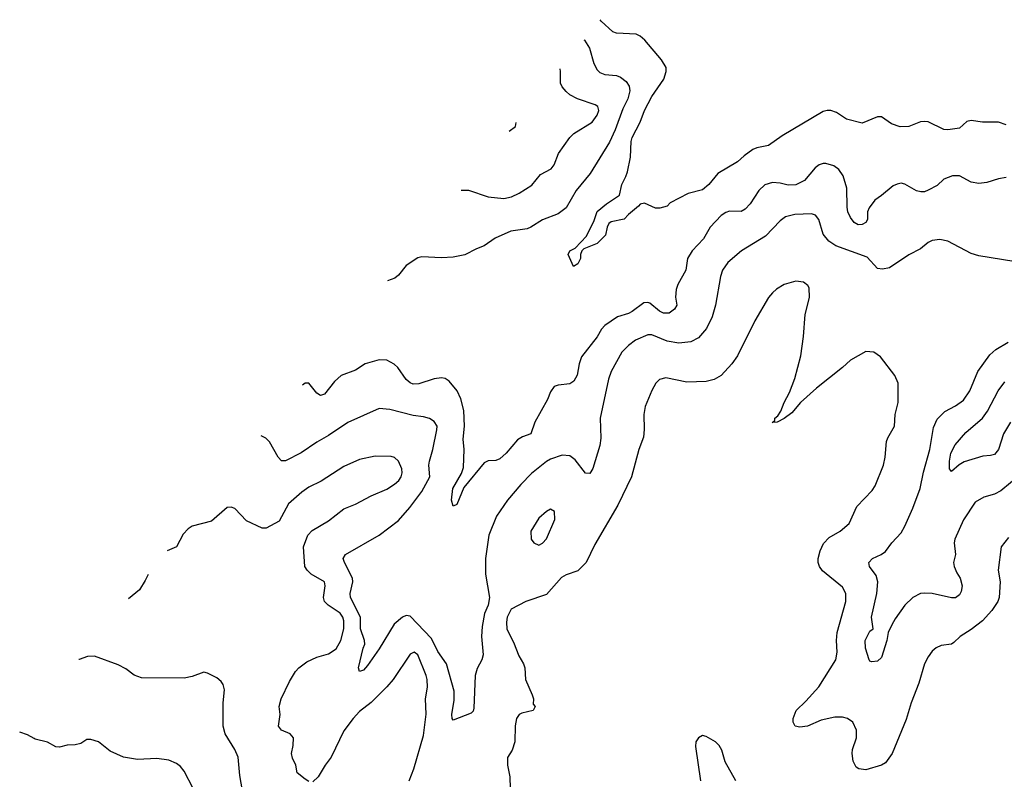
# Model space of a CAD drawing. Header units: inches. Extents: x 1934316 to 2140091, y 524953 to 667329.
# Tile 24 of 256: x 1949925 to 1954980, y 572157 to 576055. Entities that reach past the tile are written whole.
import ezdxf

# ---------------------------------------------------------------- set-up
doc = ezdxf.new("R2010")
doc.units = ezdxf.units.IN
doc.header["$MEASUREMENT"] = 0
doc.layers.add('B9547', color=7, linetype='Continuous')
doc.layers.add('B9557', color=7, linetype='Continuous')

msp = doc.modelspace()

# ---------------------------------------------------------------- linework, layer by layer
at = {"layer": 'B9547', "color": 5, "elevation": 440}
msp.add_lwpolyline([(1950000, 572365.7), (1949964.9, 572384.9), (1949925.1, 572399.4)], dxfattribs=at)
at = {"layer": 'B9557', "color": 5}
for points, elevation in [([(1954990, 575515.1), (1954950, 575528.7), (1954868.8, 575528.8), (1954810, 575537.4), (1954787.2, 575532.8), (1954750, 575499.1), (1954689.7, 575489.7), (1954670, 575491.3), (1954590, 575531.5), (1954572.9, 575532.9), (1954550, 575531.1), (1954490, 575507.2), (1954446.4, 575506.4), (1954400.9, 575520.9), (1954350, 575556.2), (1954330, 575556.2), (1954250, 575523.6), (1954170, 575545.1), (1954118.4, 575578.4), (1954090, 575589.7), (1954070, 575589.7), (1954050, 575583.5), (1953840.2, 575459.8), (1953770.2, 575409.7), (1953710, 575398.3), (1953690, 575388.5), (1953644.1, 575355.9), (1953610, 575325.1), (1953510, 575266.3), (1953463.1, 575210), (1953430, 575182), (1953356.7, 575163.3), (1953265.2, 575114.8), (1953250, 575098), (1953211.1, 575088.9), (1953188.9, 575088.9), (1953133.6, 575113.6), (1953110, 575109), (1953102.4, 575097.6), (1953050, 575056.2), (1953028.6, 575031.4), (1952961.7, 575018.3), (1952950.7, 575010), (1952940.7, 574990), (1952933, 574950), (1952890, 574906), (1952820.7, 574879.3), (1952810.7, 574869.3), (1952804.7, 574850), (1952804.7, 574830), (1952794.8, 574810), (1952790, 574802), (1952768.4, 574788.4), (1952741.2, 574850), (1952749, 574870), (1952776.5, 574883.5), (1952835.8, 574944.2), (1952875.3, 575024.7), (1952890, 575070.4), (1952938.4, 575110), (1953005.2, 575154.8), (1953015.8, 575210), (1953037.4, 575250), (1953045.3, 575274.7), (1953061.4, 575350), (1953064.6, 575430), (1953069.4, 575450), (1953111.2, 575528.8), (1953132.3, 575590), (1953170, 575661.5), (1953231.8, 575750), (1953244.7, 575790), (1953243.5, 575810), (1953220.5, 575850), (1953135.1, 575950), (1953111.2, 575971.2), (1953090, 575980.8), (1952990, 575985.6), (1952970, 575992.4), (1952910, 576047.7), (1952905.1, 576055.3)], 320), ([(1952821.3, 575952.6), (1952824.8, 575950), (1952851.4, 575910), (1952872.2, 575830), (1952890, 575798.3), (1952904.1, 575784.1), (1952930, 575774.2), (1952989.1, 575769.1), (1953010, 575760.8), (1953038.8, 575738.8), (1953054.9, 575714.9), (1953057, 575690), (1953048, 575650), (1953022.5, 575597.5), (1952983.1, 575490), (1952953.7, 575426.3), (1952854.3, 575265.7), (1952781.6, 575178.4), (1952730, 575090.3), (1952690, 575059.1), (1952610, 575027.9), (1952550, 574990.2), (1952530, 574982.8), (1952447, 574970), (1952366.5, 574933.5), (1952310, 574894), (1952270, 574879.5), (1952211, 574849), (1952150, 574836.9), (1952090, 574832.9), (1951990, 574838.8), (1951970, 574833.4), (1951910, 574793.8), (1951870, 574744.6), (1951851, 574729), (1951812.9, 574715.4)], 340), ([(1952191.9, 575180.4), (1952230, 575181.1), (1952330, 575146.7), (1952410, 575137.8), (1952450, 575146.7), (1952490, 575165.2), (1952554.5, 575205.5), (1952598.7, 575261.3), (1952654, 575290), (1952669.8, 575310.2), (1952691.6, 575368.4), (1952748.8, 575451.2), (1952770, 575471.1), (1952864.7, 575530), (1952890, 575564.9), (1952898, 575590), (1952892.8, 575610), (1952879.3, 575619.3), (1952788.6, 575648.6), (1952749.9, 575669.9), (1952730, 575687.2), (1952710.9, 575710), (1952701.5, 575730), (1952702, 575790), (1952699.4, 575803)], 360), ([(1952438.7, 575483.2), (1952470, 575507.3), (1952474.7, 575527.3)], 380), ([(1954990, 575245.4), (1954950, 575238.9), (1954890, 575219.1), (1954850, 575214.3), (1954810, 575222.4), (1954750, 575254.7), (1954714.1, 575254.2), (1954670, 575236.8), (1954635.3, 575204.7), (1954590, 575180.4), (1954570, 575172.6), (1954551.4, 575171.4), (1954530, 575177), (1954470, 575211.6), (1954450, 575215.6), (1954430, 575211.6), (1954410, 575203), (1954350, 575152.9), (1954315.2, 575130), (1954286.3, 575090), (1954278.3, 575070), (1954277.4, 575030), (1954270, 575015.1), (1954250, 575004), (1954230, 575002.6), (1954210, 575015.1), (1954190, 575040.5), (1954176.8, 575070), (1954172.8, 575092.8), (1954171.9, 575190), (1954153.3, 575253.3), (1954130, 575287.2), (1954104.7, 575304.7), (1954063.4, 575316.6), (1954050, 575317.7), (1954030, 575311.2), (1954010, 575295.1), (1953953.8, 575230), (1953910, 575207.9), (1953870, 575206), (1953830, 575215.6), (1953790, 575219.1), (1953750, 575207.9), (1953720.4, 575179.6), (1953675.5, 575110), (1953650, 575082.2), (1953630, 575070.9), (1953570, 575072.7), (1953550, 575066.2), (1953526.8, 575050), (1953470.4, 574990), (1953435.6, 574930), (1953377.2, 574870), (1953354, 574830), (1953345.8, 574770), (1953304.2, 574695.8), (1953295.4, 574670), (1953291.7, 574631.7), (1953298.4, 574590), (1953286.7, 574570), (1953258.8, 574550), (1953230, 574549.8), (1953210, 574559.4), (1953160, 574600), (1953150, 574604.1), (1953130, 574602.9), (1953070, 574558.6), (1953050, 574547.8), (1952994.4, 574530), (1952930, 574486.5), (1952912, 574468), (1952890, 574427.7), (1952810, 574325.1), (1952797.5, 574290), (1952788.1, 574231.9), (1952770, 574200.5), (1952750, 574187), (1952690, 574180.4), (1952670, 574172.8), (1952650, 574146), (1952634.2, 574105.8), (1952569.3, 573990.7), (1952550.2, 573929.8), (1952506, 573914), (1952480.4, 573899.6), (1952423, 573830), (1952390, 573801.6), (1952370, 573794), (1952330, 573791.8), (1952310, 573780.9), (1952205.5, 573654.5), (1952170, 573566.6), (1952150, 573559), (1952142.4, 573590), (1952148.6, 573650), (1952194.1, 573725.8), (1952203.1, 573756.9), (1952206.3, 573850), (1952202.8, 573902.8), (1952208.8, 573968.8), (1952205.6, 574050), (1952190.4, 574110.4), (1952171, 574151), (1952130, 574199.6), (1952110, 574213.6), (1952090, 574216.9), (1952053.1, 574213.1), (1951974.1, 574185.9), (1951945.3, 574185.3), (1951930, 574191), (1951910, 574209.7), (1951867, 574270), (1951847.4, 574287.4), (1951810, 574308.2), (1951770, 574310.6), (1951698.4, 574290), (1951650, 574257.6), (1951575.5, 574230), (1951541.3, 574198.7), (1951490, 574133.6), (1951470, 574126), (1951450, 574138.4), (1951410, 574189.6), (1951390, 574189.6), (1951376.6, 574180.2)], 340), ([(1955030, 574815.1), (1954850, 574843.7), (1954810, 574855.1), (1954690, 574919.6), (1954650, 574928), (1954610, 574922), (1954590, 574912.6), (1954550, 574879.7), (1954490, 574848.4), (1954390, 574782.4), (1954355.3, 574775.3), (1954330, 574778.4), (1954276.4, 574836.4), (1954115.7, 574895.7), (1954078.8, 574918.8), (1954050, 574954), (1954028.3, 575030), (1954011.7, 575051.7), (1953990, 575059.7), (1953905.1, 575054.9), (1953857.1, 575042.9), (1953830, 575023.5), (1953754.9, 574945.1), (1953630.3, 574870), (1953561.1, 574810), (1953533.1, 574770), (1953522.9, 574737.1), (1953496.9, 574590), (1953479.7, 574530), (1953451.3, 574470), (1953410, 574422.7), (1953370, 574402.4), (1953310, 574396), (1953250, 574405.9), (1953170, 574437.3), (1953150, 574438.2), (1953086, 574410), (1953050, 574383.5), (1953016.9, 574350), (1952961.2, 574250), (1952947.7, 574210), (1952905.2, 574010), (1952908.1, 573908.1), (1952903.5, 573870), (1952867.5, 573752.5), (1952853, 573727), (1952830, 573728.3), (1952777.1, 573797.1), (1952750, 573816.8), (1952710, 573819.8), (1952650, 573799.8), (1952630, 573788.9), (1952553.2, 573726.8), (1952497.2, 573670), (1952429.3, 573590), (1952372.6, 573507.4), (1952334, 573410), (1952315.8, 573290), (1952317.3, 573210), (1952338, 573090), (1952330.2, 573050), (1952312.1, 573007.9), (1952298.9, 572941.1), (1952296.6, 572890), (1952304.5, 572795.5), (1952298.3, 572770), (1952274.2, 572725.8), (1952263.2, 572690), (1952257.4, 572522.6), (1952253.1, 572506.9), (1952243.4, 572496.6), (1952150, 572460.9), (1952144.7, 572470), (1952143.9, 572490), (1952156.5, 572563.5), (1952156.2, 572610), (1952115.6, 572750), (1952072.2, 572812.2), (1952039.6, 572879.6), (1951930, 572994.8), (1951910, 572997.8), (1951890, 572989), (1951847.5, 572952.5), (1951770, 572826), (1951710, 572741.3), (1951690, 572716.9), (1951669.7, 572710), (1951665.1, 572730), (1951687.9, 572830), (1951696.9, 572850), (1951696.1, 572870), (1951675.5, 572930), (1951674.8, 572990), (1951623.9, 573090), (1951621.1, 573110), (1951635.1, 573170), (1951634.4, 573190), (1951592.6, 573270), (1951586.3, 573290), (1951598.4, 573310), (1951770, 573409.2), (1951870, 573485.4), (1951928.6, 573551.4), (1951990, 573634), (1952031.6, 573710), (1952026.2, 573770), (1952028.6, 573790), (1952046.4, 573850), (1952067.1, 573950), (1952068, 573970), (1952053.8, 573993.8), (1952028.9, 574008.9), (1951997.7, 574017.7), (1951944.6, 574024.6), (1951825.3, 574054.7), (1951770, 574059.7), (1951610, 573988.9), (1951510, 573921.2), (1951450, 573888), (1951370, 573831.9), (1951290, 573791.3), (1951270, 573792), (1951252, 573810), (1951208.2, 573888.2), (1951188.3, 573908.3), (1951165, 573920.6)], 360), ([(1955002, 573398), (1954963.7, 573350), (1954949.2, 573230), (1954959.6, 573170), (1954953.6, 573090), (1954947.6, 573070), (1954916.9, 573023.1), (1954868.8, 572971.2), (1954810, 572926), (1954753, 572890), (1954720.6, 572859.4), (1954708.7, 572851.3), (1954656.4, 572843.6), (1954630, 572832.3), (1954610, 572815.1), (1954590, 572786), (1954570, 572749), (1954541.7, 572650), (1954501.5, 572550), (1954476.1, 572463.9), (1954405.2, 572290), (1954370, 572242.2), (1954350, 572228.9), (1954270, 572206.3), (1954232.7, 572210), (1954220, 572220), (1954205.1, 572250), (1954198.5, 572290), (1954200.9, 572310), (1954221.4, 572370), (1954221.5, 572410), (1954202.6, 572450), (1954175.1, 572470), (1954150, 572475.5), (1954110, 572475.7), (1954039.7, 572460.3), (1953970, 572429.8), (1953930, 572424.5), (1953906.6, 572430), (1953896.4, 572450), (1953895.9, 572470), (1953910.8, 572510), (1953962.1, 572557.9), (1954028.6, 572631.4), (1954115.1, 572770), (1954122.8, 572810), (1954119.3, 572870), (1954122.2, 572910), (1954167.1, 573070), (1954166, 573110), (1954150, 573143.7), (1954046.8, 573226.8), (1954030.9, 573250), (1954025.1, 573270), (1954025.3, 573290), (1954034.8, 573330), (1954052.3, 573367.7), (1954081.6, 573398.4), (1954138, 573430), (1954184.5, 573470), (1954222.7, 573557.3), (1954301.2, 573638.8), (1954317.2, 573662.8), (1954359.5, 573770), (1954369.4, 573810), (1954375.1, 573890), (1954382, 573910), (1954416.9, 573970), (1954419.6, 574030), (1954435.1, 574090), (1954434.5, 574190), (1954418, 574230), (1954345.4, 574325.4), (1954310, 574349.3), (1954270, 574352), (1954190, 574307.6), (1954150.2, 574269.8), (1954015.6, 574164.4), (1953933.4, 574090), (1953890, 574037.2), (1953850, 574008.7), (1953814, 573990), (1953788.7, 573988.7), (1953802, 573998), (1953802, 574010), (1953818, 574022), (1953833.6, 574046.4), (1953849.5, 574090), (1953878, 574142), (1953905.2, 574214.8), (1953936.4, 574330), (1953949.7, 574430), (1953958, 574542), (1953980.9, 574630), (1953978.6, 574678.6), (1953972.1, 574692.1), (1953950, 574708.7), (1953910, 574713.2), (1953850, 574696), (1953810, 574672.7), (1953790, 574653.2), (1953770, 574629), (1953699.5, 574510), (1953610.3, 574330), (1953582, 574290), (1953526, 574230), (1953490, 574209.7), (1953450, 574198.7), (1953350, 574194.7), (1953242.6, 574217.4), (1953210.3, 574209.7), (1953190.5, 574190), (1953170, 574153.2), (1953136, 574070), (1953128.9, 574030), (1953131.5, 573951.6), (1953127, 573913), (1953103.6, 573850), (1953065.8, 573710), (1952995.4, 573564.6), (1952878.7, 573361.3), (1952834.2, 573270), (1952790, 573227.2), (1952730, 573207.1), (1952707.4, 573192.6), (1952630, 573105.7), (1952524.2, 573070), (1952448, 573030), (1952427.5, 572990), (1952423.6, 572963.6), (1952426.8, 572926.8), (1952460.6, 572860.6), (1952487.8, 572790), (1952512.1, 572750), (1952518.6, 572730), (1952522.6, 572670), (1952556.6, 572590), (1952562.3, 572570), (1952562, 572542), (1952572, 572530), (1952562, 572510), (1952503.4, 572496.6), (1952490, 572489.3), (1952475.5, 572470), (1952468.7, 572431.3), (1952467.2, 572350), (1952452.8, 572307.2), (1952430.4, 572269.6), (1952428.9, 572230), (1952441.1, 572170), (1952443.1, 572110)], 380), ([(1955060.9, 573719.1), (1954963.2, 573636.7), (1954930, 573621.1), (1954875.5, 573604.5), (1954830, 573579.1), (1954770, 573488.2), (1954726.8, 573390), (1954723.2, 573370), (1954729, 573311), (1954719, 573270), (1954722.4, 573250), (1954735.9, 573215.9), (1954754, 573190), (1954763.8, 573150), (1954758.9, 573121.1), (1954750, 573103), (1954730, 573088.8), (1954710, 573088.9), (1954610, 573110.8), (1954570, 573113.1), (1954550, 573109.8), (1954510, 573089.7), (1954470.3, 573050), (1954419.3, 572980.7), (1954403.1, 572950), (1954383.8, 572910), (1954376.5, 572870), (1954350, 572782.7), (1954330, 572762.9), (1954300.7, 572760.7), (1954290, 572762.7), (1954286, 572770), (1954267.3, 572830), (1954266.6, 572870), (1954290, 572917.1), (1954306.6, 572930), (1954299.2, 572990), (1954326.1, 573110), (1954331.6, 573170), (1954322.5, 573202.5), (1954288.1, 573250), (1954284.5, 573270), (1954304, 573290), (1954348, 573310), (1954370, 573326.5), (1954402, 573370), (1954450, 573422.8), (1954470, 573457), (1954511.3, 573548.7), (1954548.5, 573650), (1954566, 573734), (1954597.7, 573850), (1954616.9, 573963.1), (1954635.1, 574004.9), (1954675.2, 574044.8), (1954730, 574073.6), (1954770, 574103.2), (1954802.5, 574150), (1954844.4, 574250), (1954905.2, 574334.8), (1954937.1, 574362.9), (1954999.6, 574400.4)], 360), ([(1955012.7, 573990), (1954975.5, 573930), (1954951.1, 573850), (1954930, 573824.4), (1954910, 573818), (1954870, 573816.2), (1954774.4, 573785.6), (1954748.2, 573771.8), (1954710, 573736.9), (1954698.9, 573750), (1954699.5, 573790), (1954705.7, 573830), (1954727.2, 573872.8), (1954782.9, 573937.1), (1954869, 574011), (1954893.6, 574046.4), (1954949.6, 574150.4), (1954983.4, 574196.6)], 340), ([(1951410, 572146.6), (1951390, 572157.7), (1951349.7, 572190), (1951343, 572230), (1951325.9, 572265.9), (1951321.1, 572290), (1951330, 572331.3), (1951330.6, 572370.6), (1951314, 572390), (1951269.3, 572409.2), (1951253.1, 572430), (1951263.2, 572490), (1951256.8, 572530), (1951268.1, 572570), (1951310, 572658.4), (1951341.5, 572710), (1951358.9, 572730), (1951399.4, 572760.6), (1951450, 572784.6), (1951510, 572801.7), (1951550, 572826.4), (1951574, 572870), (1951589.4, 572930), (1951589.5, 572970), (1951583.7, 572990), (1951570.4, 573010), (1951509.2, 573050), (1951489.9, 573070), (1951484.9, 573090), (1951492.9, 573150), (1951490.3, 573170.3), (1951421.6, 573210), (1951400.7, 573230), (1951389.1, 573250), (1951382.6, 573350), (1951404.5, 573410), (1951425.9, 573434.1), (1951510, 573482.8), (1951590, 573544.7), (1951650, 573568.3), (1951730, 573611.2), (1951810, 573646), (1951850, 573671.2), (1951871.4, 573690), (1951883.7, 573710), (1951888.9, 573730), (1951887.6, 573750), (1951869.8, 573789.8), (1951850, 573807.8), (1951833.1, 573813.1), (1951750, 573815.6), (1951670, 573798), (1951590, 573761.7), (1951472.7, 573687.3), (1951410, 573655.6), (1951373.7, 573630), (1951305.7, 573570), (1951257.3, 573482.7), (1951190, 573445.3), (1951170, 573445.1), (1951090, 573483.1), (1951030, 573547.3), (1951010, 573553.3), (1950990, 573551.3), (1950910, 573481), (1950810, 573455.8), (1950790, 573443), (1950765.2, 573414.8), (1950730.5, 573349.5), (1950682.9, 573329.2)], 380), ([(1950584, 573207.8), (1950570, 573177), (1950539.5, 573130), (1950483, 573083.9)], 380), ([(1951925.2, 572150), (1951947.9, 572210), (1951998.1, 572381.9), (1952012.1, 572492.1), (1952008.7, 572570), (1952018.3, 572630), (1952016.4, 572670), (1952012.3, 572690), (1951970, 572796.3), (1951950, 572809.7), (1951930, 572798.9), (1951841.8, 572670), (1951810, 572632.2), (1951730, 572550.9), (1951670, 572505), (1951637.1, 572470), (1951590, 572406.2), (1951524.6, 572270), (1951492.9, 572230), (1951457.2, 572170), (1951430, 572143.5)], 380), ([(1951081.5, 572030), (1951056, 572176), (1951046.3, 572270), (1951029.2, 572310), (1950980.6, 572390), (1950969.8, 572430), (1950969.8, 572550.2), (1950975.8, 572615.8), (1950970, 572644), (1950959.7, 572659.7), (1950937.2, 572677.2), (1950890, 572701.2), (1950870, 572706.6), (1950810, 572684.2), (1950770, 572676.3), (1950550, 572678.2), (1950512.1, 572692.1), (1950470, 572724.2), (1950430, 572744.8), (1950310, 572788.5), (1950272.4, 572787.6), (1950230, 572771.6), (1950228.4, 572771.5)], 420), ([(1950815.1, 572110), (1950770, 572199), (1950750, 572222.7), (1950730, 572238), (1950690, 572255.1), (1950630, 572263.7), (1950530, 572258), (1950458, 572270), (1950390, 572301.2), (1950329.6, 572349.6), (1950290, 572360.7), (1950270, 572360.7), (1950238.4, 572341.6), (1950210, 572333.3), (1950168.4, 572331.6), (1950130, 572322), (1950110, 572323.1), (1950067.5, 572347.5), (1950003.7, 572363.7), (1950000, 572365.7)], 440), ([(1953602, 572150), (1953546.6, 572246.6), (1953530, 572306), (1953516.2, 572330), (1953497, 572350), (1953450, 572376.2), (1953430, 572381.2), (1953410.6, 572369.4), (1953396, 572350), (1953394.4, 572325.6), (1953420.4, 572150)], 420)]:
    msp.add_lwpolyline(points, dxfattribs=dict(at, elevation=elevation))
at = {"layer": 'B9557', "color": 5, "elevation": 380}
msp.add_lwpolyline([(1952650, 573542.7), (1952630, 573531.8), (1952590, 573497.6), (1952548.9, 573430), (1952550.3, 573390.3), (1952565.5, 573370), (1952590, 573358.4), (1952610, 573368.2), (1952630, 573390.6), (1952672.4, 573490), (1952671.2, 573531.2)], close=True, dxfattribs=at)

doc.saveas('drawing.dxf')
